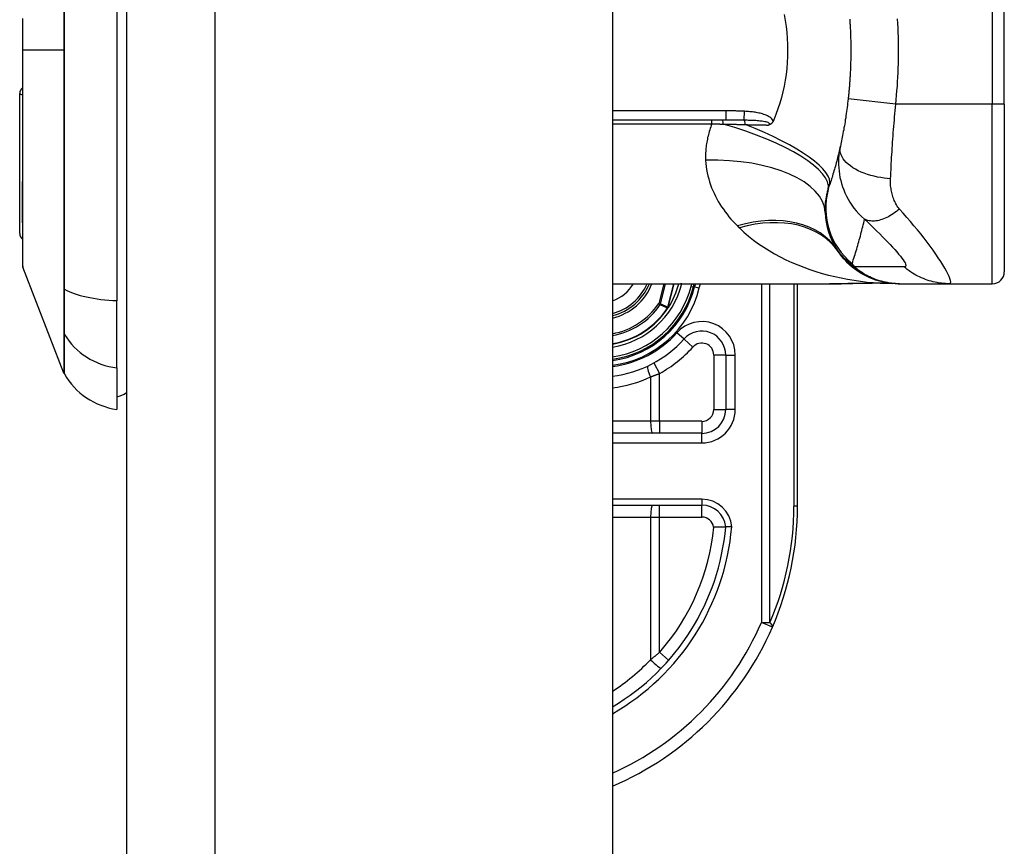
# Model space of a CAD drawing. Header units: inches. Extents: x 0 to 80.3, y -11 to 43.1.
# Tile 70 of 74: x 46.9 to 48.5, y 27.2 to 28.6. Entities that reach past the tile are written whole.
import ezdxf

# ---------------------------------------------------------------- set-up
doc = ezdxf.new("R2010")
doc.units = ezdxf.units.IN
doc.header["$MEASUREMENT"] = 0
doc.layers.add('Visible Edges(ANSI)', color=7, linetype='Continuous', lineweight=25)
doc.layers.add('Visible Tangent Edges(ANSI)', color=7, linetype='Continuous', lineweight=25)

msp = doc.modelspace()

# ---------------------------------------------------------------- linework, layer by layer
at = {"layer": 'Visible Edges(ANSI)'}
for p, q in [((47.0667, 32.6239), (47.0667, 13.1129)), ((47.8667, 32.6239), (47.8667, 13.1129)), ((47.0509, 28.9316), (47.0509, 28.1081)), ((48.5115, 28.4313), (48.5115, 28.6085)), ((46.8911, 28.2187), (46.8911, 28.4489)), ((48.5115, 28.4313), (48.5115, 28.1557)), ((47.8667, 28.4057), (48.0531, 28.4057)), ((46.964, 27.9891), (46.8964, 28.163)), ((47.8667, 28.136), (48.2238, 28.136)), ((47.9998, 28.1307), (48.0011, 28.136)), ((48.0031, 28.136), (48.0019, 28.1309)), ((48.1712, 27.7699), (48.1712, 28.136)), ((48.3087, 28.1369), (48.3268, 28.1364)), ((48.3368, 28.136), (48.3392, 28.136)), ((48.3392, 28.136), (48.4213, 28.136)), ((48.4213, 28.136), (48.4918, 28.136)), ((47.0509, 27.9974), (47.0509, 28.1081)), ((47.9585, 28.0967), (47.9579, 28.096)), ((48.053, 28.0187), (48.053, 27.9293)), ((47.0509, 27.9974), (47.0509, 27.9293)), ((48.0137, 27.89), (47.8667, 27.89)), ((47.8667, 27.7719), (48.0138, 27.7719))]:
    msp.add_line(p, q, dxfattribs=at)
at = {"layer": 'Visible Edges(ANSI)', "flags": 128}
for points in [[(46.896, 28.5723), (46.896, 28.5549), (46.896, 28.5376), (46.896, 28.5202), (46.896, 28.5028), (46.896, 28.4854), (46.896, 28.4681), (46.896, 28.4508), (46.896, 28.4337), (46.896, 28.4169), (46.896, 28.4003), (46.896, 28.3841), (46.8959, 28.3682), (46.8959, 28.3526), (46.8959, 28.3373), (46.8959, 28.3225), (46.8959, 28.3082), (46.8958, 28.2944), (46.8958, 28.2812), (46.8958, 28.2686), (46.8958, 28.2566), (46.8958, 28.2453), (46.8959, 28.2346), (46.8959, 28.2246), (46.8959, 28.2153), (46.8959, 28.2067), (46.8959, 28.1989), (46.896, 28.1918), (46.896, 28.1855), (46.896, 28.18), (46.896, 28.1754), (46.896, 28.1716), (46.896, 28.1686), (46.896, 28.1665), (46.896, 28.1652), (46.896, 28.1648)], [(48.1491, 28.5786), (48.1509, 28.569), (48.1523, 28.5592), (48.1535, 28.5494), (48.1543, 28.5395), (48.1547, 28.5297), (48.1549, 28.5198), (48.1547, 28.5099), (48.1542, 28.5), (48.1534, 28.4901), (48.1523, 28.4803), (48.1509, 28.4706), (48.1491, 28.461), (48.147, 28.4515), (48.1447, 28.4421), (48.142, 28.4328), (48.139, 28.4236), (48.1358, 28.4146), (48.1322, 28.4057)], [(48.2571, 28.5711), (48.2572, 28.5694), (48.2573, 28.5677), (48.2574, 28.566), (48.2575, 28.5643), (48.2576, 28.5626), (48.2577, 28.5609), (48.2578, 28.5592)], [(48.2578, 28.5592), (48.258, 28.556), (48.2582, 28.5527), (48.2583, 28.5494), (48.2584, 28.5461), (48.2585, 28.5429), (48.2586, 28.5396), (48.2587, 28.5363), (48.2588, 28.533), (48.2588, 28.5297), (48.2589, 28.5265), (48.2589, 28.5232), (48.2589, 28.5199), (48.2589, 28.5166), (48.2589, 28.5133), (48.2588, 28.51), (48.2588, 28.5068), (48.2587, 28.5035), (48.2586, 28.5002), (48.2585, 28.4969), (48.2584, 28.4936), (48.2583, 28.4904), (48.2582, 28.4871), (48.258, 28.4838), (48.2578, 28.4805)], [(48.2578, 28.4805), (48.2577, 28.4788), (48.2576, 28.4771), (48.2575, 28.4754), (48.2574, 28.4737), (48.2573, 28.472), (48.2572, 28.4703), (48.2571, 28.4687), (48.257, 28.467), (48.2569, 28.4653), (48.2567, 28.4636), (48.2566, 28.4619), (48.2565, 28.4602), (48.2563, 28.4585), (48.2562, 28.4568), (48.256, 28.4551), (48.2559, 28.4534), (48.2557, 28.4517), (48.2556, 28.45), (48.2554, 28.4483), (48.2552, 28.4466), (48.2551, 28.4449), (48.2549, 28.4433), (48.2547, 28.4416), (48.2545, 28.4399)], [(48.2545, 28.4399), (48.2541, 28.4364), (48.2537, 28.4329), (48.2533, 28.4295), (48.2529, 28.426), (48.2524, 28.4226), (48.252, 28.4192), (48.2515, 28.4158), (48.251, 28.4124), (48.2505, 28.409), (48.2499, 28.4056), (48.2494, 28.4023), (48.2489, 28.399), (48.2483, 28.3957), (48.2477, 28.3925), (48.2472, 28.3894), (48.2466, 28.3862), (48.246, 28.3831), (48.2454, 28.38), (48.2448, 28.377), (48.2442, 28.3741), (48.2436, 28.3711), (48.243, 28.3682), (48.2423, 28.3653), (48.2417, 28.3624)], [(48.1322, 28.4057), (48.1322, 28.4056), (48.1321, 28.4056), (48.1321, 28.4055), (48.1321, 28.4054), (48.132, 28.4053), (48.132, 28.4053), (48.132, 28.4052), (48.132, 28.4051), (48.1319, 28.405), (48.1319, 28.405), (48.1319, 28.4049), (48.1318, 28.4048), (48.1318, 28.4047), (48.1318, 28.4047), (48.1317, 28.4046), (48.1317, 28.4045), (48.1317, 28.4044), (48.1316, 28.4044), (48.1316, 28.4043), (48.1316, 28.4042), (48.1315, 28.4041), (48.1315, 28.4041), (48.1315, 28.404), (48.1314, 28.4039)], [(48.1314, 28.4039), (48.1312, 28.4035), (48.131, 28.403), (48.1308, 28.4026), (48.1305, 28.4021), (48.1302, 28.4017), (48.13, 28.4013), (48.1297, 28.4009), (48.1293, 28.4005), (48.129, 28.4001), (48.1287, 28.3998), (48.1283, 28.3995), (48.1279, 28.3992), (48.1276, 28.3989), (48.1272, 28.3986), (48.1269, 28.3984), (48.1265, 28.3982), (48.1261, 28.398), (48.1257, 28.3978), (48.1254, 28.3976), (48.125, 28.3975), (48.1246, 28.3973), (48.1242, 28.3972), (48.1239, 28.3971), (48.1235, 28.397)], [(48.2417, 28.3624), (48.2411, 28.3596), (48.2404, 28.3568), (48.2398, 28.3541), (48.2391, 28.3513), (48.2384, 28.3485), (48.2378, 28.3458), (48.2371, 28.3431), (48.2364, 28.3403), (48.2357, 28.3376), (48.2349, 28.3349), (48.2342, 28.3322), (48.2335, 28.3295), (48.2327, 28.3269), (48.232, 28.3242), (48.2312, 28.3215), (48.2304, 28.3189), (48.2296, 28.3162), (48.2288, 28.3136), (48.228, 28.311), (48.2272, 28.3084), (48.2264, 28.3058), (48.2256, 28.3032), (48.2247, 28.3006), (48.2239, 28.298)], [(48.3368, 28.136), (48.3321, 28.1361), (48.3275, 28.1364), (48.3228, 28.1369), (48.318, 28.1375), (48.3133, 28.1384), (48.3086, 28.1394), (48.3039, 28.1407), (48.2993, 28.1421), (48.2947, 28.1438), (48.2901, 28.1456), (48.2857, 28.1477), (48.2813, 28.1499), (48.277, 28.1523), (48.2728, 28.1548), (48.2688, 28.1576), (48.2648, 28.1605), (48.261, 28.1635), (48.2574, 28.1667), (48.2539, 28.17), (48.2505, 28.1734), (48.2473, 28.177), (48.2443, 28.1806), (48.2415, 28.1844), (48.2388, 28.1882)], [(48.2238, 28.136), (48.243, 28.1361), (48.2625, 28.1362)], [(48.3087, 28.1369), (48.2859, 28.1365), (48.2625, 28.1362)], [(47.9586, 28.0968), (47.9586, 28.0968), (47.9585, 28.0967), (47.9585, 28.0967), (47.9584, 28.0967), (47.9584, 28.0966), (47.9584, 28.0966), (47.9583, 28.0966), (47.9583, 28.0965), (47.9582, 28.0965), (47.9582, 28.0965), (47.9581, 28.0965), (47.9581, 28.0964), (47.958, 28.0964), (47.958, 28.0964), (47.9579, 28.0964), (47.9579, 28.0963), (47.9579, 28.0963), (47.9578, 28.0963), (47.9578, 28.0963), (47.9577, 28.0963), (47.9577, 28.0962), (47.9576, 28.0962), (47.9576, 28.0962), (47.9575, 28.0962)], [(47.9587, 28.097), (47.9587, 28.097), (47.9587, 28.0969), (47.9587, 28.0969), (47.9587, 28.0969), (47.9587, 28.0969), (47.9587, 28.0969), (47.9587, 28.0969), (47.9587, 28.0969), (47.9587, 28.0969), (47.9587, 28.0969), (47.9587, 28.0969), (47.9587, 28.0969), (47.9587, 28.0969), (47.9587, 28.0969), (47.9586, 28.0969), (47.9586, 28.0968), (47.9586, 28.0968), (47.9586, 28.0968), (47.9586, 28.0968), (47.9586, 28.0968), (47.9586, 28.0968), (47.9586, 28.0968), (47.9586, 28.0968), (47.9586, 28.0968)], [(48.0332, 27.7358), (48.0345, 27.7359), (48.0358, 27.7359), (48.0371, 27.736), (48.0384, 27.736), (48.0396, 27.736), (48.0408, 27.7361), (48.042, 27.7361), (48.0431, 27.7361), (48.0442, 27.7361), (48.0453, 27.7361), (48.0463, 27.7361), (48.0472, 27.7361), (48.0481, 27.7362), (48.0489, 27.7362), (48.0497, 27.7362), (48.0504, 27.7362), (48.051, 27.7362), (48.0515, 27.7362), (48.052, 27.7362), (48.0524, 27.7362), (48.0527, 27.7362), (48.0529, 27.7362), (48.053, 27.7362), (48.053, 27.7362)], [(48.0629, 27.7362), (48.0623, 27.7362), (48.0616, 27.7362), (48.061, 27.7362), (48.0604, 27.7362), (48.0597, 27.7362), (48.0591, 27.7362), (48.0586, 27.7362), (48.058, 27.7362), (48.0574, 27.7362), (48.0569, 27.7362), (48.0564, 27.7362), (48.0559, 27.7362), (48.0555, 27.7362), (48.0551, 27.7362), (48.0547, 27.7362), (48.0544, 27.7362), (48.0541, 27.7362), (48.0538, 27.7362), (48.0536, 27.7362), (48.0534, 27.7362), (48.0532, 27.7362), (48.0531, 27.7362), (48.0531, 27.7362), (48.053, 27.7362)]]:
    msp.add_lwpolyline(points, dxfattribs=at)
at = {"layer": 'Visible Edges(ANSI)'}
for centre, radius, start, end in [((46.9029, 28.4489), 0.0118, 125.8742, 180), ((48.3347, 28.2572), 0.1181, 181.9199, 213.5208), ((46.9029, 28.2187), 0.0118, 180, 233.4634), ((48.7313, 28.5199), 0.5938, 213.5208, 213.9621), ((46.901, 28.1648), 0.00492, 180.2088, 201.2505), ((48.4918, 28.1557), 0.0197, 270, 0), ((47.8452, 28.1699), 0.089, 283.9794, 337.6397), ((47.8452, 28.1699), 0.1615, 277.6503, 346.0291), ((47.8452, 28.1699), 0.1595, 277.7468, 345.776), ((47.8452, 28.1699), 0.135, 327.2981, 345.4721), ((47.8452, 28.1699), 0.1348, 279.1773, 326.7398), ((48.0137, 28.0187), 0.0394, 0, 138.1031), ((47.8452, 28.1699), 0.187, 276.5969, 318.1031), ((46.9732, 27.9926), 0.00984, 201.2505, 209.7291), ((47.0672, 28.0463), 0.1181, 209.7291, 262.0587), ((47.043, 27.9884), 0.0394, 281.537, 306.8699), ((48.0137, 27.9293), 0.0394, 270, 0), ((48.0138, 27.7325), 0.0394, 5.3938, 90), ((47.6712, 27.7699), 0.5, 336.5561, 0), ((47.6712, 27.7699), 0.3834, 300.6602, 354.9569), ((47.6712, 27.7699), 0.5, 293.0167, 336.5561)]:
    msp.add_arc(centre, radius, start, end, dxfattribs=at)
at = {"layer": 'Visible Tangent Edges(ANSI)'}
for p, q in [((47.2127, 13.1129), (47.2127, 32.6239)), ((48.4918, 28.6085), (48.4918, 28.4313)), ((46.896, 28.5199), (46.8964, 28.5199)), ((46.964, 28.5199), (46.8964, 28.5199)), ((48.3328, 28.4313), (48.2545, 28.4399)), ((48.4918, 28.4313), (48.3328, 28.4313)), ((48.5115, 28.4313), (48.4918, 28.4313)), ((48.4918, 28.136), (48.4918, 28.4313)), ((48.0531, 28.4203), (47.8667, 28.4203)), ((48.0302, 28.399), (48.0302, 28.4057)), ((48.0531, 28.4203), (48.0531, 28.4057)), ((47.8667, 28.399), (48.0302, 28.399)), ((47.9511, 28.136), (47.9428, 28.1033)), ((47.9458, 28.1026), (47.9542, 28.136)), ((47.9676, 28.136), (47.9578, 28.0973)), ((47.9579, 28.0972), (47.9677, 28.136)), ((47.9806, 28.1356), (47.9787, 28.136)), ((47.9806, 28.1356), (47.9807, 28.136)), ((47.9971, 28.136), (47.9959, 28.1317)), ((47.9959, 28.1317), (47.9998, 28.1307)), ((48.0019, 28.1309), (47.9999, 28.1314)), ((48.0019, 28.1309), (48.0095, 28.129)), ((48.0095, 28.129), (48.0113, 28.136)), ((48.1118, 28.136), (48.1118, 27.5788)), ((48.1257, 27.5788), (48.1257, 28.136)), ((48.1654, 28.136), (48.1654, 27.7699)), ((46.964, 28.1279), (46.964, 28.1275)), ((47.9458, 28.1026), (47.9428, 28.1033)), ((47.9428, 28.1033), (47.9453, 28.1016)), ((47.9573, 28.0963), (47.9575, 28.0962)), ((47.9575, 28.0967), (47.9577, 28.0966)), ((47.9575, 28.0962), (47.9579, 28.096)), ((47.9578, 28.0973), (47.9579, 28.0972)), ((46.964, 28.0544), (46.964, 28.0542)), ((47.9844, 28.045), (47.9726, 28.0555)), ((47.9844, 28.045), (47.999, 28.0319)), ((48.053, 28.0187), (48.0334, 28.0187)), ((48.0334, 28.0187), (48.0334, 27.9293)), ((48.053, 28.0187), (48.0688, 28.0187)), ((48.0688, 27.9293), (48.0688, 28.0187)), ((47.9349, 28.0058), (47.9443, 27.9885)), ((47.9443, 27.9097), (47.9443, 27.9885)), ((47.9294, 27.9828), (47.9294, 27.9097)), ((48.0334, 27.9293), (48.053, 27.9293)), ((48.0688, 27.9293), (48.053, 27.9293)), ((47.9294, 27.9097), (47.8667, 27.9097)), ((47.9443, 27.9097), (47.9294, 27.9097)), ((47.9443, 27.9097), (47.9443, 27.89)), ((48.0137, 27.9097), (47.9443, 27.9097)), ((48.0137, 27.9097), (48.0137, 27.89)), ((48.0137, 27.8742), (48.0137, 27.89)), ((47.8667, 27.8742), (48.0137, 27.8742)), ((48.0138, 27.7817), (47.8667, 27.7817)), ((48.0138, 27.7817), (48.0138, 27.7719)), ((47.9443, 27.7522), (47.9443, 27.7719)), ((48.0138, 27.7522), (48.0138, 27.7719)), ((48.1712, 27.7699), (48.1654, 27.7699)), ((47.8667, 27.7522), (47.9294, 27.7522)), ((47.9294, 27.7522), (47.9443, 27.7522)), ((47.9294, 27.7522), (47.9294, 27.5176)), ((47.9443, 27.7522), (48.0138, 27.7522)), ((47.9443, 27.5298), (47.9443, 27.7522)), ((48.1118, 27.5788), (48.1257, 27.5788)), ((48.1299, 27.571), (48.1118, 27.5788)), ((47.9443, 27.5298), (47.9591, 27.5168))]:
    msp.add_line(p, q, dxfattribs=at)
at = {"layer": 'Visible Tangent Edges(ANSI)', "flags": 128}
for points in [[(46.964, 28.5864), (46.964, 28.5697), (46.964, 28.5531), (46.964, 28.5365), (46.964, 28.5199)], [(46.9649, 28.1268), (46.9649, 28.1585), (46.9648, 28.1904), (46.9648, 28.2227), (46.9648, 28.2552), (46.9647, 28.288), (46.9647, 28.3209), (46.9647, 28.354), (46.9647, 28.3872), (46.9647, 28.4205), (46.9647, 28.4538), (46.9647, 28.4871), (46.9647, 28.5204), (46.9647, 28.5536), (46.9647, 28.5869)], [(46.8964, 28.5199), (46.8964, 28.5301), (46.8964, 28.5404), (46.8964, 28.5507), (46.8964, 28.5609), (46.8964, 28.5712)], [(48.3328, 28.4313), (48.3336, 28.4387), (48.3343, 28.446), (48.3349, 28.4534), (48.3355, 28.4608), (48.336, 28.4681), (48.3364, 28.4755), (48.3368, 28.4829), (48.3371, 28.4903), (48.3373, 28.4977), (48.3375, 28.5051), (48.3376, 28.5125), (48.3376, 28.5199), (48.3376, 28.5273), (48.3375, 28.5347), (48.3373, 28.5421), (48.3371, 28.5495), (48.3368, 28.5569), (48.3364, 28.5642), (48.336, 28.5716)], [(46.896, 28.2923), (46.896, 28.3003), (46.8961, 28.3085), (46.8961, 28.3169), (46.8961, 28.3255), (46.8961, 28.3342), (46.8961, 28.3431), (46.8962, 28.3521), (46.8962, 28.3612), (46.8962, 28.3704), (46.8962, 28.3798), (46.8962, 28.3893), (46.8963, 28.3989), (46.8963, 28.4086), (46.8963, 28.4184), (46.8963, 28.4283), (46.8963, 28.4383), (46.8963, 28.4484), (46.8963, 28.4585), (46.8964, 28.4687), (46.8964, 28.4789), (46.8964, 28.4891), (46.8964, 28.4994), (46.8964, 28.5097), (46.8964, 28.5199)], [(46.964, 28.5199), (46.964, 28.5033), (46.964, 28.4867), (46.964, 28.4701), (46.964, 28.4535), (46.964, 28.4369), (46.964, 28.4204), (46.964, 28.4038), (46.964, 28.3872), (46.964, 28.3707), (46.964, 28.3541), (46.964, 28.3376), (46.964, 28.3212), (46.964, 28.3048), (46.964, 28.2884), (46.964, 28.272), (46.964, 28.2558), (46.964, 28.2395), (46.964, 28.2234), (46.964, 28.2073), (46.964, 28.1912), (46.964, 28.1753), (46.964, 28.1594), (46.964, 28.1437), (46.964, 28.1279)], [(48.3243, 28.3088), (48.3246, 28.3137), (48.3248, 28.3187), (48.3251, 28.3236), (48.3253, 28.3286), (48.3256, 28.3335), (48.3258, 28.3384), (48.3261, 28.3434), (48.3264, 28.3484), (48.3268, 28.3535), (48.3271, 28.3586), (48.3274, 28.3637), (48.3278, 28.3688), (48.3281, 28.3739), (48.3285, 28.3791), (48.3289, 28.3843), (48.3293, 28.3895), (48.3297, 28.3947), (48.3301, 28.3999), (48.3306, 28.4051), (48.331, 28.4104), (48.3315, 28.4156), (48.3319, 28.4208), (48.3324, 28.4261), (48.3328, 28.4313)], [(48.0842, 28.4197), (48.0829, 28.4197), (48.0816, 28.4198), (48.0803, 28.4199), (48.079, 28.4199), (48.0777, 28.42), (48.0764, 28.42), (48.0751, 28.42), (48.0738, 28.4201), (48.0725, 28.4201), (48.0712, 28.4201), (48.0699, 28.4202), (48.0686, 28.4202), (48.0673, 28.4202), (48.066, 28.4202), (48.0647, 28.4202), (48.0634, 28.4203), (48.0621, 28.4203), (48.0608, 28.4203), (48.0595, 28.4203), (48.0582, 28.4203), (48.0569, 28.4203), (48.0557, 28.4203), (48.0544, 28.4203), (48.0531, 28.4203)], [(48.0531, 28.4057), (48.0543, 28.4057), (48.0556, 28.4057), (48.0569, 28.4057), (48.0582, 28.4057), (48.0595, 28.4057), (48.0607, 28.4057), (48.062, 28.4057), (48.0633, 28.4057), (48.0645, 28.4057), (48.0658, 28.4057), (48.0671, 28.4057), (48.0683, 28.4057), (48.0696, 28.4057), (48.0708, 28.4057), (48.0721, 28.4057), (48.0733, 28.4056), (48.0746, 28.4056), (48.0758, 28.4056), (48.0771, 28.4056), (48.0783, 28.4056), (48.0795, 28.4056), (48.0808, 28.4056), (48.082, 28.4055), (48.0832, 28.4055)], [(48.0832, 28.4055), (48.0857, 28.4055), (48.0881, 28.4054), (48.0906, 28.4053), (48.093, 28.4053), (48.0954, 28.4052), (48.0978, 28.405), (48.1001, 28.4049), (48.1024, 28.4048), (48.1047, 28.4046), (48.1069, 28.4044), (48.1091, 28.4042), (48.1112, 28.404), (48.1133, 28.4037), (48.1153, 28.4034), (48.1173, 28.403), (48.1191, 28.4026), (48.1209, 28.4021), (48.1224, 28.4015), (48.1236, 28.4009), (48.1245, 28.4002), (48.1249, 28.3994), (48.1249, 28.3986), (48.1244, 28.3977), (48.1235, 28.397)], [(48.1314, 28.4039), (48.1303, 28.4057), (48.1289, 28.4073), (48.1273, 28.4087), (48.1255, 28.41), (48.1237, 28.4112), (48.1218, 28.4122), (48.1198, 28.4131), (48.1179, 28.4139), (48.1159, 28.4146), (48.1138, 28.4153), (48.1118, 28.4158), (48.1097, 28.4164), (48.1076, 28.4168), (48.1055, 28.4173), (48.1034, 28.4176), (48.1013, 28.418), (48.0992, 28.4183), (48.097, 28.4186), (48.0949, 28.4188), (48.0927, 28.419), (48.0906, 28.4192), (48.0885, 28.4194), (48.0863, 28.4195), (48.0842, 28.4197)], [(48.0302, 28.399), (48.0293, 28.3965), (48.0284, 28.3939), (48.0275, 28.3914), (48.0267, 28.3889), (48.0259, 28.3864), (48.0252, 28.3838), (48.0245, 28.3813), (48.0239, 28.3788), (48.0233, 28.3763), (48.0228, 28.3738), (48.0223, 28.3713), (48.0218, 28.3688), (48.0214, 28.3663), (48.021, 28.3638), (48.0207, 28.3613), (48.0205, 28.3588), (48.0202, 28.3564), (48.0201, 28.3539), (48.0199, 28.3514), (48.0198, 28.349), (48.0198, 28.3465), (48.0198, 28.3441), (48.0199, 28.3417), (48.02, 28.3393)], [(48.0302, 28.399), (48.031, 28.399), (48.0318, 28.3989), (48.0326, 28.3989), (48.0333, 28.3989), (48.0341, 28.3989), (48.0349, 28.3989), (48.0356, 28.3989), (48.0364, 28.3989), (48.0372, 28.3989), (48.0379, 28.3988), (48.0387, 28.3988), (48.0395, 28.3988), (48.0403, 28.3988), (48.041, 28.3988), (48.0418, 28.3988), (48.0426, 28.3988), (48.0433, 28.3987), (48.0441, 28.3987), (48.0449, 28.3987), (48.0456, 28.3987), (48.0464, 28.3987), (48.0472, 28.3987), (48.0479, 28.3987), (48.0487, 28.3986)], [(48.0487, 28.3986), (48.0502, 28.3986), (48.0518, 28.3986), (48.0533, 28.3985), (48.0548, 28.3985), (48.0564, 28.3985), (48.0579, 28.3985), (48.0594, 28.3984), (48.061, 28.3984), (48.0625, 28.3983), (48.064, 28.3983), (48.0655, 28.3983), (48.0671, 28.3982), (48.0686, 28.3982), (48.0701, 28.3982), (48.0716, 28.3981), (48.0731, 28.3981), (48.0746, 28.398), (48.0761, 28.398), (48.0776, 28.398), (48.0791, 28.3979), (48.0806, 28.3979), (48.0821, 28.3978), (48.0836, 28.3978), (48.0851, 28.3977)], [(48.0851, 28.3977), (48.0868, 28.3977), (48.0884, 28.3977), (48.09, 28.3976), (48.0916, 28.3976), (48.0933, 28.3976), (48.0949, 28.3975), (48.0965, 28.3975), (48.0981, 28.3975), (48.0997, 28.3974), (48.1014, 28.3974), (48.103, 28.3974), (48.1046, 28.3973), (48.1062, 28.3973), (48.1078, 28.3973), (48.1094, 28.3972), (48.1109, 28.3972), (48.1125, 28.3972), (48.1141, 28.3971), (48.1157, 28.3971), (48.1173, 28.3971), (48.1188, 28.3971), (48.1204, 28.397), (48.1219, 28.397), (48.1235, 28.397)], [(48.2417, 28.3624), (48.2407, 28.3574), (48.2399, 28.3524), (48.2393, 28.3473), (48.2389, 28.3422), (48.2387, 28.337), (48.2388, 28.3319), (48.239, 28.3267), (48.2395, 28.3214), (48.2402, 28.3162), (48.2411, 28.311), (48.2423, 28.3059), (48.2437, 28.3007), (48.2453, 28.2956), (48.2472, 28.2905), (48.2493, 28.2853), (48.2517, 28.2803), (48.2544, 28.2752), (48.2573, 28.2703), (48.2605, 28.2653), (48.2641, 28.2605), (48.2679, 28.2558), (48.2721, 28.2512), (48.2767, 28.2466), (48.2815, 28.2423)], [(48.3243, 28.3088), (48.319, 28.3092), (48.3137, 28.3097), (48.3082, 28.3105), (48.3027, 28.3115), (48.2972, 28.3127), (48.2917, 28.3141), (48.2863, 28.3157), (48.281, 28.3176), (48.2759, 28.3196), (48.271, 28.3219), (48.2664, 28.3243), (48.2621, 28.3269), (48.2582, 28.3297), (48.2546, 28.3326), (48.2514, 28.3355), (48.2487, 28.3386), (48.2464, 28.3416), (48.2445, 28.3447), (48.243, 28.3478), (48.242, 28.3509), (48.2414, 28.3539), (48.2411, 28.3568), (48.2412, 28.3597), (48.2417, 28.3624)], [(48.02, 28.3393), (48.0203, 28.334), (48.0209, 28.3288), (48.0216, 28.3237), (48.0226, 28.3186), (48.0237, 28.3135), (48.025, 28.3085), (48.0265, 28.3036), (48.0281, 28.2988), (48.0299, 28.294), (48.0318, 28.2893), (48.0339, 28.2847), (48.0361, 28.2801), (48.0385, 28.2756), (48.0409, 28.2712), (48.0436, 28.2669), (48.0463, 28.2626), (48.0492, 28.2584), (48.0521, 28.2543), (48.0552, 28.2503), (48.0584, 28.2463), (48.0617, 28.2424), (48.0651, 28.2386), (48.0686, 28.2349), (48.0722, 28.2313)], [(48.339, 28.2589), (48.3377, 28.2605), (48.3365, 28.2621), (48.3353, 28.2638), (48.3342, 28.2655), (48.3332, 28.2673), (48.3322, 28.2692), (48.3312, 28.2711), (48.3304, 28.2731), (48.3296, 28.2751), (48.3288, 28.2772), (48.3281, 28.2793), (48.3274, 28.2814), (48.3269, 28.2836), (48.3263, 28.2858), (48.3259, 28.288), (48.3254, 28.2902), (48.3251, 28.2925), (48.3248, 28.2948), (48.3245, 28.2971), (48.3244, 28.2995), (48.3243, 28.3018), (48.3242, 28.3041), (48.3242, 28.3064), (48.3243, 28.3088)], [(46.896, 28.2453), (46.896, 28.2471), (46.896, 28.2488), (46.896, 28.2507), (46.896, 28.2525), (46.896, 28.2543), (46.896, 28.2562), (46.896, 28.2581), (46.896, 28.26), (46.896, 28.2619), (46.896, 28.2638), (46.896, 28.2657), (46.896, 28.2677), (46.896, 28.2696), (46.896, 28.2716), (46.896, 28.2736), (46.896, 28.2757), (46.896, 28.2777), (46.896, 28.2797), (46.896, 28.2818), (46.896, 28.2839), (46.896, 28.286), (46.896, 28.2881), (46.896, 28.2902), (46.896, 28.2923)], [(48.2217, 28.2911), (48.2218, 28.2914), (48.2219, 28.2917), (48.222, 28.292), (48.2221, 28.2922), (48.2221, 28.2925), (48.2222, 28.2928), (48.2223, 28.2931), (48.2224, 28.2934), (48.2225, 28.2937), (48.2226, 28.294), (48.2227, 28.2943), (48.2228, 28.2946), (48.2228, 28.2948), (48.2229, 28.2951), (48.223, 28.2954), (48.2231, 28.2957), (48.2232, 28.296), (48.2233, 28.2963), (48.2234, 28.2966), (48.2235, 28.2969), (48.2236, 28.2972), (48.2237, 28.2974), (48.2238, 28.2977), (48.2239, 28.298)], [(48.2167, 28.2532), (48.2167, 28.2547), (48.2166, 28.2562), (48.2166, 28.2577), (48.2167, 28.2592), (48.2167, 28.2607), (48.2168, 28.2622), (48.2169, 28.2637), (48.217, 28.2653), (48.2171, 28.2668), (48.2173, 28.2684), (48.2175, 28.27), (48.2177, 28.2716), (48.2179, 28.2731), (48.2181, 28.2747), (48.2184, 28.2763), (48.2187, 28.278), (48.219, 28.2796), (48.2193, 28.2812), (48.2197, 28.2828), (48.22, 28.2845), (48.2204, 28.2861), (48.2208, 28.2878), (48.2213, 28.2894), (48.2217, 28.2911)], [(46.8964, 28.163), (46.8964, 28.1632), (46.8964, 28.1636), (46.8964, 28.1644), (46.8964, 28.1654), (46.8964, 28.1667), (46.8963, 28.1684), (46.8963, 28.1703), (46.8963, 28.1725), (46.8963, 28.1751), (46.8963, 28.1779), (46.8963, 28.1809), (46.8963, 28.1843), (46.8962, 28.1879), (46.8962, 28.1919), (46.8962, 28.1961), (46.8962, 28.2005), (46.8962, 28.2052), (46.8961, 28.2102), (46.8961, 28.2155), (46.8961, 28.221), (46.8961, 28.2267), (46.8961, 28.2327), (46.896, 28.2389), (46.896, 28.2453)], [(48.339, 28.2589), (48.3365, 28.2569), (48.3339, 28.2549), (48.3313, 28.2529), (48.3287, 28.2511), (48.3261, 28.2494), (48.3234, 28.2478), (48.3208, 28.2463), (48.3181, 28.245), (48.3155, 28.2437), (48.3128, 28.2427), (48.3102, 28.2417), (48.3077, 28.2409), (48.3051, 28.2402), (48.3026, 28.2397), (48.3002, 28.2393), (48.2978, 28.2391), (48.2955, 28.239), (48.2933, 28.2391), (48.2911, 28.2393), (48.289, 28.2396), (48.287, 28.2401), (48.2851, 28.2407), (48.2833, 28.2414), (48.2815, 28.2423)], [(48.4213, 28.136), (48.4225, 28.1364), (48.4232, 28.1374), (48.4234, 28.1391), (48.4231, 28.1414), (48.4221, 28.1444), (48.4207, 28.148), (48.4188, 28.1521), (48.4164, 28.1567), (48.4136, 28.1617), (48.4104, 28.1671), (48.4068, 28.1728), (48.4029, 28.1788), (48.3987, 28.1849), (48.3942, 28.1913), (48.3895, 28.1978), (48.3845, 28.2043), (48.3794, 28.211), (48.374, 28.2178), (48.3685, 28.2246), (48.3629, 28.2314), (48.3571, 28.2382), (48.3512, 28.2451), (48.3452, 28.252), (48.339, 28.2589)], [(48.0722, 28.2313), (48.0723, 28.2311), (48.0724, 28.231), (48.0726, 28.2308), (48.0727, 28.2307), (48.0729, 28.2306), (48.073, 28.2304), (48.0732, 28.2303), (48.0733, 28.2301), (48.0734, 28.23), (48.0736, 28.2299), (48.0737, 28.2297), (48.0739, 28.2296), (48.074, 28.2294), (48.0741, 28.2293), (48.0743, 28.2292), (48.0744, 28.229), (48.0746, 28.2289), (48.0747, 28.2287), (48.0748, 28.2286), (48.075, 28.2285), (48.0751, 28.2283), (48.0753, 28.2282), (48.0754, 28.2281), (48.0755, 28.2279)], [(48.0755, 28.2279), (48.083, 28.2209), (48.0908, 28.2142), (48.0988, 28.2078), (48.1072, 28.2017), (48.1158, 28.1959), (48.1246, 28.1904), (48.1336, 28.1851), (48.1428, 28.1802), (48.1522, 28.1755), (48.1618, 28.1711), (48.1715, 28.167), (48.1814, 28.1631), (48.1914, 28.1595), (48.2015, 28.1562), (48.2117, 28.1531), (48.2221, 28.1503), (48.2325, 28.1478), (48.243, 28.1455), (48.2536, 28.1434), (48.2642, 28.1416), (48.2749, 28.1401), (48.2856, 28.1388), (48.2963, 28.1378), (48.3071, 28.137)], [(48.2611, 28.1693), (48.262, 28.1722), (48.263, 28.1752), (48.264, 28.1781), (48.2649, 28.1811), (48.2659, 28.1841), (48.2668, 28.187), (48.2677, 28.19), (48.2686, 28.193), (48.2695, 28.1961), (48.2704, 28.1991), (48.2712, 28.2021), (48.2721, 28.2051), (48.2729, 28.2082), (48.2738, 28.2112), (48.2746, 28.2143), (48.2754, 28.2174), (48.2762, 28.2205), (48.277, 28.2236), (48.2778, 28.2267), (48.2786, 28.2298), (48.2793, 28.2329), (48.2801, 28.236), (48.2808, 28.2391), (48.2815, 28.2423)], [(48.2815, 28.2423), (48.2868, 28.2372), (48.292, 28.2323), (48.2969, 28.2275), (48.3018, 28.2227), (48.3065, 28.218), (48.311, 28.2134), (48.3154, 28.2089), (48.3197, 28.2046), (48.3237, 28.2003), (48.3275, 28.1962), (48.3312, 28.1922), (48.3345, 28.1884), (48.3376, 28.1847), (48.3405, 28.1813), (48.3429, 28.1781), (48.3451, 28.1752), (48.3468, 28.1725), (48.3482, 28.1702), (48.3491, 28.1681), (48.3496, 28.1665), (48.3495, 28.1652), (48.3491, 28.1643), (48.3481, 28.1637), (48.3467, 28.1636)], [(48.2363, 28.192), (48.2372, 28.1906), (48.2381, 28.1893), (48.2391, 28.188), (48.2401, 28.1868), (48.241, 28.1856), (48.242, 28.1844), (48.243, 28.1833), (48.244, 28.1822), (48.245, 28.1812), (48.2461, 28.1802), (48.2471, 28.1792), (48.2481, 28.1783), (48.2492, 28.1774), (48.2502, 28.1765), (48.2513, 28.1756), (48.2524, 28.1748), (48.2534, 28.174), (48.2545, 28.1733), (48.2556, 28.1725), (48.2567, 28.1718), (48.2578, 28.1712), (48.2589, 28.1705), (48.26, 28.1699), (48.2611, 28.1693)], [(48.2646, 28.1636), (48.2631, 28.1646), (48.2616, 28.1656), (48.2602, 28.1666), (48.2588, 28.1676), (48.2575, 28.1686), (48.2562, 28.1697), (48.2549, 28.1707), (48.2537, 28.1717), (48.2525, 28.1727), (48.2513, 28.1738), (48.2502, 28.1748), (48.2492, 28.1758), (48.2481, 28.1768), (48.2471, 28.1779), (48.2462, 28.1789), (48.2452, 28.1799), (48.2443, 28.181), (48.2435, 28.182), (48.2426, 28.183), (48.2418, 28.184), (48.241, 28.1851), (48.2403, 28.1861), (48.2395, 28.1871), (48.2388, 28.1882)], [(48.3392, 28.136), (48.3359, 28.1361), (48.3326, 28.1362), (48.3292, 28.1365), (48.3259, 28.1368), (48.3225, 28.1372), (48.3192, 28.1378), (48.3159, 28.1384), (48.3126, 28.1392), (48.3093, 28.14), (48.306, 28.141), (48.3028, 28.142), (48.2995, 28.1431), (48.2964, 28.1444), (48.2932, 28.1457), (48.2901, 28.1471), (48.287, 28.1486), (48.284, 28.1502), (48.2811, 28.1519), (48.2782, 28.1537), (48.2753, 28.1555), (48.2726, 28.1574), (48.2699, 28.1594), (48.2672, 28.1615), (48.2646, 28.1636)], [(48.3467, 28.1636), (48.3433, 28.1636), (48.3399, 28.1636), (48.3365, 28.1636), (48.333, 28.1636), (48.3296, 28.1636), (48.3262, 28.1636), (48.3228, 28.1636), (48.3194, 28.1636), (48.316, 28.1636), (48.3125, 28.1636), (48.3091, 28.1636), (48.3057, 28.1636), (48.3023, 28.1636), (48.2989, 28.1636), (48.2954, 28.1636), (48.292, 28.1636), (48.2886, 28.1636), (48.2852, 28.1636), (48.2818, 28.1636), (48.2783, 28.1636), (48.2749, 28.1636), (48.2715, 28.1636), (48.2681, 28.1636), (48.2646, 28.1636)], [(48.4213, 28.136), (48.4179, 28.1361), (48.4146, 28.1362), (48.4113, 28.1365), (48.4079, 28.1368), (48.4046, 28.1372), (48.4013, 28.1378), (48.3979, 28.1384), (48.3946, 28.1392), (48.3913, 28.14), (48.3881, 28.141), (48.3848, 28.142), (48.3816, 28.1431), (48.3784, 28.1444), (48.3753, 28.1457), (48.3722, 28.1471), (48.3691, 28.1486), (48.3661, 28.1502), (48.3632, 28.1519), (48.3603, 28.1536), (48.3574, 28.1555), (48.3547, 28.1574), (48.3519, 28.1594), (48.3493, 28.1615), (48.3467, 28.1636)], [(48.2624, 28.1362), (48.2607, 28.1362), (48.2591, 28.1362), (48.2575, 28.1362), (48.2559, 28.1362), (48.2542, 28.1362), (48.2526, 28.1361), (48.251, 28.1361), (48.2494, 28.1361), (48.2478, 28.1361), (48.2462, 28.1361), (48.2445, 28.1361), (48.2429, 28.1361), (48.2413, 28.1361), (48.2397, 28.1361), (48.2381, 28.1361), (48.2365, 28.136), (48.2349, 28.136), (48.2333, 28.136), (48.2318, 28.136), (48.2302, 28.136), (48.2286, 28.136), (48.227, 28.136), (48.2254, 28.136), (48.2238, 28.136)], [(48.3071, 28.137), (48.3053, 28.1369), (48.3034, 28.1369), (48.3016, 28.1368), (48.2998, 28.1368), (48.2979, 28.1367), (48.2961, 28.1367), (48.2943, 28.1366), (48.2924, 28.1366), (48.2906, 28.1366), (48.2887, 28.1365), (48.2869, 28.1365), (48.285, 28.1365), (48.2831, 28.1364), (48.2813, 28.1364), (48.2794, 28.1364), (48.2775, 28.1364), (48.2756, 28.1363), (48.2738, 28.1363), (48.2719, 28.1363), (48.27, 28.1363), (48.2681, 28.1363), (48.2662, 28.1362), (48.2643, 28.1362), (48.2624, 28.1362)], [(48.3071, 28.137), (48.3071, 28.137), (48.3072, 28.137), (48.3072, 28.137), (48.3073, 28.137), (48.3074, 28.137), (48.3074, 28.137), (48.3075, 28.137), (48.3075, 28.137), (48.3076, 28.137), (48.3076, 28.137), (48.3077, 28.137), (48.3077, 28.137), (48.3078, 28.137), (48.3078, 28.137), (48.3078, 28.137), (48.3079, 28.137), (48.3079, 28.137), (48.3079, 28.137), (48.308, 28.137), (48.308, 28.137), (48.308, 28.137), (48.308, 28.137), (48.3081, 28.137), (48.3081, 28.137)], [(48.3081, 28.137), (48.3081, 28.137), (48.3081, 28.1369), (48.3082, 28.1369), (48.3082, 28.1369), (48.3082, 28.1369), (48.3082, 28.1369), (48.3083, 28.1369), (48.3083, 28.1369), (48.3083, 28.1369), (48.3083, 28.1369), (48.3084, 28.1369), (48.3084, 28.1369), (48.3084, 28.1369), (48.3085, 28.1369), (48.3085, 28.1369), (48.3085, 28.1369), (48.3085, 28.1369), (48.3086, 28.1369), (48.3086, 28.1369), (48.3086, 28.1369), (48.3086, 28.1369), (48.3087, 28.1369), (48.3087, 28.1369), (48.3087, 28.1369)], [(46.964, 28.1275), (46.964, 28.1233), (46.964, 28.1192), (46.964, 28.1151), (46.964, 28.1111), (46.964, 28.1072), (46.964, 28.1034), (46.964, 28.0997), (46.964, 28.096), (46.964, 28.0925), (46.964, 28.0891), (46.964, 28.0857), (46.964, 28.0825), (46.964, 28.0794), (46.964, 28.0765), (46.964, 28.0736), (46.964, 28.0709), (46.964, 28.0683), (46.964, 28.0659), (46.964, 28.0636), (46.964, 28.0615), (46.964, 28.0595), (46.964, 28.0576), (46.964, 28.0559), (46.964, 28.0544)], [(46.9649, 28.0523), (46.9649, 28.0538), (46.9649, 28.0555), (46.9649, 28.0574), (46.9649, 28.0594), (46.9649, 28.0616), (46.9649, 28.0639), (46.965, 28.0663), (46.965, 28.069), (46.965, 28.0717), (46.965, 28.0746), (46.965, 28.0776), (46.965, 28.0808), (46.965, 28.0841), (46.965, 28.0875), (46.965, 28.091), (46.965, 28.0946), (46.965, 28.0983), (46.9649, 28.1021), (46.9649, 28.1061), (46.9649, 28.1101), (46.9649, 28.1141), (46.9649, 28.1183), (46.9649, 28.1225), (46.9649, 28.1268)], [(47.9453, 28.1016), (47.9458, 28.1014), (47.9463, 28.1012), (47.9468, 28.1009), (47.9473, 28.1007), (47.9478, 28.1005), (47.9483, 28.1003), (47.9488, 28.1001), (47.9493, 28.0998), (47.9498, 28.0996), (47.9503, 28.0994), (47.9508, 28.0992), (47.9513, 28.099), (47.9518, 28.0987), (47.9523, 28.0985), (47.9528, 28.0983), (47.9533, 28.0981), (47.9538, 28.0979), (47.9543, 28.0976), (47.9548, 28.0974), (47.9553, 28.0972), (47.9558, 28.097), (47.9563, 28.0968), (47.9568, 28.0966), (47.9573, 28.0963)], [(47.9578, 28.0973), (47.9573, 28.0975), (47.9568, 28.0977), (47.9563, 28.0979), (47.9558, 28.0981), (47.9553, 28.0984), (47.9548, 28.0986), (47.9543, 28.0988), (47.9538, 28.099), (47.9533, 28.0992), (47.9528, 28.0995), (47.9523, 28.0997), (47.9518, 28.0999), (47.9513, 28.1001), (47.9508, 28.1003), (47.9503, 28.1006), (47.9498, 28.1008), (47.9493, 28.101), (47.9488, 28.1012), (47.9483, 28.1015), (47.9478, 28.1017), (47.9473, 28.1019), (47.9468, 28.1021), (47.9463, 28.1024), (47.9458, 28.1026)], [(47.9575, 28.0967), (47.9575, 28.0967), (47.9575, 28.0967), (47.9575, 28.0966), (47.9575, 28.0966), (47.9575, 28.0966), (47.9575, 28.0966), (47.9575, 28.0966), (47.9575, 28.0966), (47.9574, 28.0966), (47.9574, 28.0965), (47.9574, 28.0965), (47.9574, 28.0965), (47.9574, 28.0965), (47.9574, 28.0965), (47.9574, 28.0965), (47.9574, 28.0965), (47.9574, 28.0964), (47.9573, 28.0964), (47.9573, 28.0964), (47.9573, 28.0964), (47.9573, 28.0964), (47.9573, 28.0964), (47.9573, 28.0964), (47.9573, 28.0963)], [(47.9578, 28.0973), (47.9577, 28.0972), (47.9577, 28.0972), (47.9577, 28.0972), (47.9577, 28.0972), (47.9577, 28.0971), (47.9577, 28.0971), (47.9577, 28.0971), (47.9577, 28.0971), (47.9577, 28.097), (47.9577, 28.097), (47.9577, 28.097), (47.9577, 28.097), (47.9577, 28.0969), (47.9576, 28.0969), (47.9576, 28.0969), (47.9576, 28.0969), (47.9576, 28.0968), (47.9576, 28.0968), (47.9576, 28.0968), (47.9576, 28.0968), (47.9576, 28.0968), (47.9576, 28.0967), (47.9576, 28.0967), (47.9575, 28.0967)], [(47.9575, 28.0967), (47.9575, 28.0967), (47.9575, 28.0966), (47.9575, 28.0966), (47.9575, 28.0966), (47.9575, 28.0966), (47.9575, 28.0966), (47.9575, 28.0965), (47.9575, 28.0965), (47.9575, 28.0965), (47.9575, 28.0965), (47.9575, 28.0964), (47.9575, 28.0964), (47.9575, 28.0964), (47.9575, 28.0964), (47.9575, 28.0964), (47.9575, 28.0963), (47.9575, 28.0963), (47.9575, 28.0963), (47.9575, 28.0963), (47.9575, 28.0963), (47.9575, 28.0962), (47.9575, 28.0962), (47.9575, 28.0962), (47.9575, 28.0962)], [(47.9575, 28.0962), (47.9575, 28.0962), (47.9576, 28.0962), (47.9576, 28.0962), (47.9576, 28.0962), (47.9576, 28.0963), (47.9576, 28.0963), (47.9576, 28.0963), (47.9576, 28.0963), (47.9576, 28.0963), (47.9576, 28.0964), (47.9576, 28.0964), (47.9576, 28.0964), (47.9576, 28.0964), (47.9576, 28.0964), (47.9576, 28.0965), (47.9576, 28.0965), (47.9576, 28.0965), (47.9576, 28.0965), (47.9576, 28.0965), (47.9577, 28.0965), (47.9577, 28.0966), (47.9577, 28.0966), (47.9577, 28.0966), (47.9577, 28.0966)], [(47.9577, 28.0966), (47.9577, 28.0966), (47.9577, 28.0967), (47.9577, 28.0967), (47.9577, 28.0967), (47.9577, 28.0967), (47.9578, 28.0968), (47.9578, 28.0968), (47.9578, 28.0968), (47.9578, 28.0968), (47.9578, 28.0969), (47.9578, 28.0969), (47.9578, 28.0969), (47.9578, 28.0969), (47.9578, 28.097), (47.9578, 28.097), (47.9578, 28.097), (47.9579, 28.097), (47.9579, 28.0971), (47.9579, 28.0971), (47.9579, 28.0971), (47.9579, 28.0971), (47.9579, 28.0972), (47.9579, 28.0972), (47.9579, 28.0972)], [(46.964, 28.0542), (46.964, 28.049), (46.964, 28.0439), (46.964, 28.0391), (46.964, 28.0345), (46.964, 28.0301), (46.964, 28.0259), (46.964, 28.022), (46.964, 28.0182), (46.964, 28.0147), (46.964, 28.0114), (46.964, 28.0083), (46.964, 28.0055), (46.964, 28.0029), (46.964, 28.0005), (46.964, 27.9983), (46.964, 27.9964), (46.964, 27.9947), (46.964, 27.9932), (46.964, 27.9919), (46.964, 27.9909), (46.964, 27.9901), (46.964, 27.9895), (46.964, 27.9892), (46.964, 27.9891)], [(46.9647, 27.9877), (46.9647, 27.9879), (46.9647, 27.9882), (46.9647, 27.9888), (46.9647, 27.9896), (46.9647, 27.9906), (46.9647, 27.9918), (46.9647, 27.9933), (46.9647, 27.995), (46.9647, 27.9969), (46.9647, 27.999), (46.9647, 28.0014), (46.9647, 28.004), (46.9647, 28.0068), (46.9647, 28.0098), (46.9648, 28.0131), (46.9648, 28.0166), (46.9648, 28.0203), (46.9648, 28.0242), (46.9648, 28.0283), (46.9648, 28.0327), (46.9648, 28.0373), (46.9649, 28.0421), (46.9649, 28.0471), (46.9649, 28.0523)], [(47.9294, 27.9828), (47.93, 27.9831), (47.9306, 27.9833), (47.9313, 27.9835), (47.9319, 27.9837), (47.9325, 27.984), (47.9331, 27.9842), (47.9338, 27.9844), (47.9344, 27.9847), (47.935, 27.9849), (47.9356, 27.9851), (47.9363, 27.9854), (47.9369, 27.9856), (47.9375, 27.9858), (47.9381, 27.9861), (47.9388, 27.9863), (47.9394, 27.9866), (47.94, 27.9868), (47.9406, 27.987), (47.9412, 27.9873), (47.9419, 27.9875), (47.9425, 27.9878), (47.9431, 27.988), (47.9437, 27.9883), (47.9443, 27.9885)], [(47.9443, 27.5298), (47.9437, 27.5293), (47.9431, 27.5288), (47.9425, 27.5282), (47.9419, 27.5277), (47.9413, 27.5272), (47.9407, 27.5267), (47.94, 27.5262), (47.9394, 27.5257), (47.9388, 27.5252), (47.9382, 27.5247), (47.9376, 27.5241), (47.9369, 27.5236), (47.9363, 27.5231), (47.9357, 27.5226), (47.9351, 27.5221), (47.9344, 27.5216), (47.9338, 27.5211), (47.9332, 27.5206), (47.9325, 27.5201), (47.9319, 27.5196), (47.9313, 27.5191), (47.9307, 27.5186), (47.93, 27.5181), (47.9294, 27.5176)]]:
    msp.add_lwpolyline(points, dxfattribs=at)
at = {"layer": 'Visible Tangent Edges(ANSI)'}
for centre, radius, start, end in [((48.6319, 28.3992), 0.4363, 211.7957, 212.6757), ((47.8452, 28.1699), 0.0655, 289.1659, 328.8678), ((47.8452, 28.1699), 0.0855, 284.5694, 336.6625), ((47.8452, 28.1699), 0.0929, 283.3759, 338.6346), ((47.8452, 28.1699), 0.1397, 278.8534, 345.776), ((47.8452, 28.1699), 0.1556, 277.9441, 345.776), ((47.8452, 28.1699), 0.1694, 277.2927, 346.0291), ((47.8452, 28.1699), 0.1181, 280.4852, 325.7195), ((47.8452, 28.1699), 0.1212, 280.2152, 325.7195), ((47.8452, 28.1699), 0.1341, 279.2258, 326.7398), ((48.0137, 28.0187), 0.0551, 0, 138.1031), ((47.8452, 28.1699), 0.1713, 277.2066, 318.1031), ((48.0137, 28.0187), 0.0197, 0, 138.1031), ((47.8452, 28.1699), 0.2067, 298.671, 318.1031), ((47.8414, 28.1699), 0.2067, 277.0086, 295.1856), ((48.0137, 27.9293), 0.0551, 270, 0), ((48.0137, 27.9293), 0.0197, 270, 0), ((48.0138, 27.7325), 0.0492, 4.296, 90), ((47.6851, 27.7699), 0.4803, 336.5561, 0), ((48.0138, 27.7325), 0.0197, 9.8056, 90), ((47.6712, 27.7699), 0.3932, 299.8137, 355.0813), ((47.6712, 27.7699), 0.3637, 318.6896, 354.628), ((47.6712, 27.7699), 0.4803, 294.0181, 336.5561), ((47.6674, 27.7699), 0.3637, 303.2176, 316.0814)]:
    msp.add_arc(centre, radius, start, end, dxfattribs=at)
for centre, major_axis, ratio, start_param, end_param in [((46.9029, 28.4489), (-0.0118, 0), 0.235725, 0, 0.943868), ((48.0479, 28.3959), (0, 0.00984), 0.088862, 4.997905, 6.283185), ((48.0842, 28.4248), (-0.001, -0.0197), 0.014385, 0.193863, 1.307039), ((48.0827, 28.3959), (0, 0.00984), 0.248547, 4.904235, 6.082979), ((48.0319, 28.3432), (0.1897, -0.0525), 0.2942, 0.007286, 1.563781), ((48.0371, 28.3602), (0.1868, -0.0622), 0.261865, 0, 1.39871), ((48.02, 28.2466), (0.1967, 0.0066), 0.470345, 0, 1.555031), ((48.3356, 28.2598), (-0.112, 0.0375), 0.992002, 0.055198, 1.207346), ((48.0722, 28.0833), (0.1641, 0.1087), 0.689059, 0, 1.142601), ((48.0755, 28.0782), (0.1633, 0.11), 0.696909, 0, 1.131926), ((48.2624, 28.1559), (0.0001, -0.0197), 0.222867, 6.251382, 6.283185), ((48.3071, 27.9406), (0.0186, 0.196), 0.804371, 0, 0.117269), ((48.3103, 27.9403), (0.0166, 0.1962), 0.910929, 0, 0.104701), ((46.9734, 28.1284), (-0.00984, -0.00003), 0.317047, 0.281217, 0.521863), ((47.0672, 28.1458), (-0.1181, 0), 0.321806, 0.522838, 1.432195), ((47.9428, 28.1033), (0.00162, 0.00359), 0.779727, 4.57537, 4.849408), ((46.9734, 28.057), (-0.00984, 0.00009), 0.948405, 0.290838, 0.531485), ((47.0672, 28.1082), (-0.1181, 0), 0.946806, 0.522838, 1.432195), ((47.9331, 27.9828), (-0.0084, 0.0178), 0.172316, 0, 1.48994), ((47.9331, 27.9097), (0, -0.0197), 0.189796, 4.712389, 6.283185), ((47.9331, 27.7522), (0, 0.0197), 0.189796, 0, 1.570796), ((48.1118, 27.5788), (0.0181, -0.0078), 0.369668, 0, 0.864875), ((47.9331, 27.5176), (0.0142, -0.0137), 0.132897, 4.575244, 6.283185)]:
    msp.add_ellipse(centre, major_axis=major_axis, ratio=ratio, start_param=start_param, end_param=end_param, dxfattribs=at)

doc.saveas('drawing.dxf')
